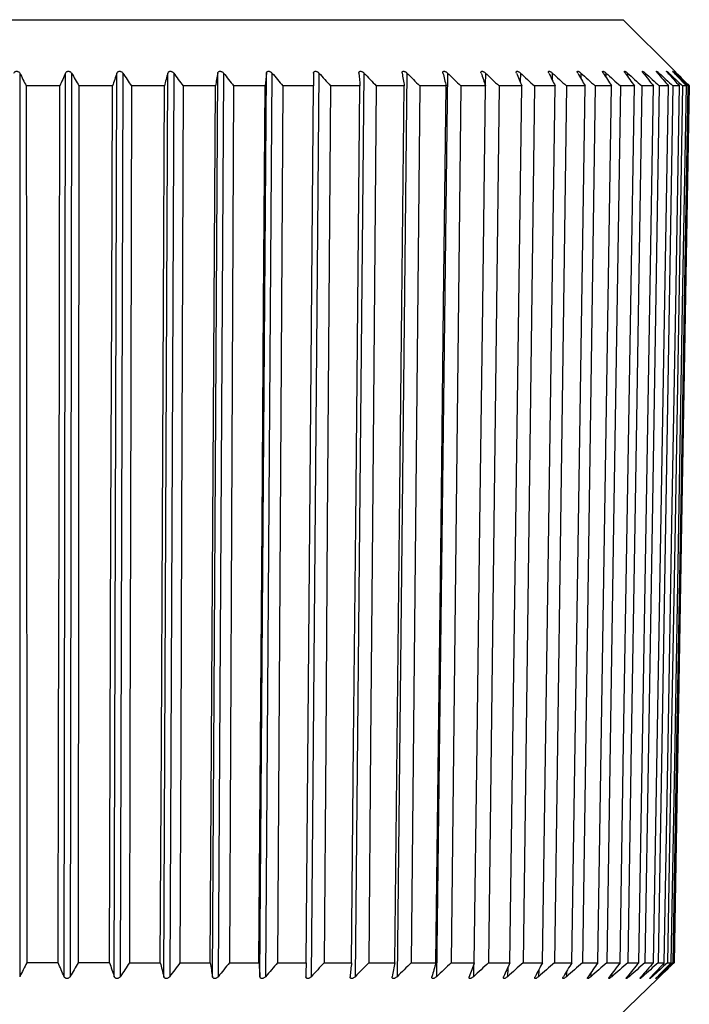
# Model space of a CAD drawing. Header units: millimetres. Extents: x -60 to 86, y -179 to 375.
# Tile 4 of 7: x 0 to 10, y 335 to 350. Entities that reach past the tile are written whole.
import ezdxf

# ---------------------------------------------------------------- set-up
doc = ezdxf.new("R2010")
doc.units = ezdxf.units.MM

msp = doc.modelspace()

# ---------------------------------------------------------------- linework, layer by layer
at = {"color": 7, "linetype": 'Continuous', "lineweight": 25}
for p, q in [((-8.754, 349.852), (9.246, 349.852)), ((10.011, 349.086), (9.246, 349.852)), ((0.291, 349.06), (0.291, 335.645)), ((0.951, 335.645), (0.97, 349.06)), ((1.059, 349.06), (1.04, 335.645)), ((1.695, 335.645), (1.734, 349.06)), ((1.822, 349.06), (1.783, 335.645)), ((2.43, 335.645), (2.489, 349.06)), ((2.576, 349.06), (2.517, 335.645)), ((3.152, 335.645), (3.23, 349.06)), ((3.315, 349.06), (3.237, 335.645)), ((3.856, 335.645), (3.952, 349.06)), ((4.035, 349.06), (3.939, 335.645)), ((4.731, 349.06), (4.618, 335.645)), ((5.4, 349.06), (5.27, 335.645)), ((6.038, 349.06), (5.891, 335.645)), ((6.639, 349.06), (6.477, 335.645)), ((7.201, 349.06), (7.199, 348.882)), ((7.721, 349.06), (7.719, 348.928)), ((8.194, 349.06), (8.192, 348.959)), ((8.618, 349.06), (8.617, 348.982)), ((8.99, 349.06), (8.989, 349)), ((9.309, 349.06), (9.308, 349.014)), ((9.572, 349.06), (9.571, 349.026)), ((9.777, 349.06), (9.777, 349.036)), ((9.924, 349.06), (9.923, 349.045)), ((10.01, 349.06), (10.01, 349.053)), ((0.888, 348.869), (0.389, 348.869)), ((1.171, 348.869), (1.161, 335.852)), ((1.668, 348.869), (1.171, 348.869)), ((2.438, 348.869), (1.948, 348.869)), ((3.196, 348.869), (2.715, 348.869)), ((3.935, 348.869), (3.466, 348.869)), ((4.651, 348.869), (4.197, 348.869)), ((4.541, 335.852), (4.651, 348.869)), ((5.34, 348.869), (4.904, 348.869)), ((5.998, 348.869), (5.583, 348.869)), ((6.228, 348.869), (6.101, 335.852)), ((6.62, 348.869), (6.228, 348.869)), ((6.837, 348.869), (6.695, 335.852)), ((7.203, 348.869), (6.837, 348.869)), ((7.744, 348.869), (7.404, 348.869)), ((7.566, 335.852), (7.744, 348.869)), ((7.928, 348.869), (7.76, 335.852)), ((8.237, 348.869), (7.928, 348.869)), ((8.049, 335.852), (8.237, 348.869)), ((8.682, 348.869), (8.405, 348.869)), ((8.831, 348.869), (8.641, 335.852)), ((9.075, 348.869), (8.831, 348.869)), ((8.869, 335.852), (9.075, 348.869)), ((9.413, 348.869), (9.204, 348.869)), ((9.695, 348.869), (9.522, 348.869)), ((9.695, 335.852), (9.918, 348.869)), ((9.984, 348.869), (9.765, 335.852)), ((9.918, 348.869), (9.782, 348.869)), ((10.082, 348.869), (9.984, 348.869)), ((10, 335.852), (10.227, 348.869)), ((10.185, 348.869), (10.126, 348.869)), ((10.227, 348.869), (10.207, 348.869)), ((0.862, 335.852), (0.397, 335.852)), ((1.624, 335.852), (1.161, 335.852)), ((1.92, 335.852), (2.378, 335.852)), ((2.669, 335.852), (3.118, 335.852)), ((3.403, 335.852), (3.841, 335.852)), ((4.117, 335.852), (4.541, 335.852)), ((4.808, 335.852), (5.215, 335.852)), ((5.47, 335.852), (5.858, 335.852)), ((6.101, 335.852), (6.467, 335.852)), ((6.695, 335.852), (7.037, 335.852)), ((7.027, 335.824), (7.024, 335.645)), ((7.249, 335.852), (7.566, 335.852)), ((7.532, 335.778), (7.53, 335.645)), ((7.76, 335.852), (8.049, 335.852)), ((8.225, 335.852), (8.484, 335.852)), ((8.641, 335.852), (8.869, 335.852)), ((9.005, 335.852), (9.2, 335.852)), ((9.315, 335.852), (9.476, 335.852)), ((9.569, 335.852), (9.695, 335.852)), ((9.765, 335.852), (9.856, 335.852)), ((9.903, 335.852), (9.958, 335.852)), ((9.981, 335.852), (10, 335.852)), ((7.993, 335.747), (7.991, 335.645)), ((8.406, 335.724), (8.404, 335.645)), ((8.768, 335.706), (8.767, 335.645)), ((8.967, 334.852), (9.76, 335.619)), ((9.079, 335.691), (9.078, 335.645)), ((9.334, 335.68), (9.334, 335.645)), ((9.534, 335.669), (9.534, 335.645)), ((9.677, 335.66), (9.676, 335.645)), ((9.761, 335.652), (9.761, 335.645))]:
    msp.add_line(p, q, dxfattribs=at)
at = {"color": 7, "linetype": 'Continuous', "lineweight": 25, "flags": 128}
for points in [[(0.389, 348.869), (0.391, 345.615), (0.393, 342.361), (0.395, 339.106), (0.397, 335.852)], [(0.862, 335.852), (0.869, 339.106), (0.875, 342.361), (0.882, 345.615), (0.888, 348.869)], [(1.624, 335.852), (1.635, 339.106), (1.646, 342.361), (1.657, 345.615), (1.668, 348.869)], [(1.948, 348.869), (1.934, 342.361), (1.927, 339.106), (1.92, 335.852)], [(2.378, 335.852), (2.393, 339.106), (2.408, 342.361), (2.423, 345.615), (2.438, 348.869)], [(2.715, 348.869), (2.692, 342.361), (2.681, 339.106), (2.669, 335.852)], [(3.118, 335.852), (3.137, 339.106), (3.157, 342.361), (3.176, 345.615), (3.196, 348.869)], [(3.466, 348.869), (3.435, 342.361), (3.419, 339.106), (3.403, 335.852)], [(3.841, 335.852), (3.864, 339.106), (3.888, 342.361), (3.911, 345.615), (3.935, 348.869)], [(4.197, 348.869), (4.157, 342.361), (4.137, 339.106), (4.117, 335.852)], [(4.904, 348.869), (4.856, 342.361), (4.832, 339.106), (4.808, 335.852)], [(5.215, 335.852), (5.246, 339.106), (5.278, 342.361), (5.309, 345.615), (5.34, 348.869)], [(5.583, 348.869), (5.527, 342.361), (5.498, 339.106), (5.47, 335.852)], [(5.858, 335.852), (5.893, 339.106), (5.928, 342.361), (5.963, 345.615), (5.998, 348.869)], [(6.467, 335.852), (6.505, 339.106), (6.544, 342.361), (6.582, 345.615), (6.62, 348.869)], [(7.037, 335.852), (7.079, 339.106), (7.12, 342.361), (7.162, 345.615), (7.203, 348.869)], [(7.404, 348.869), (7.327, 342.361), (7.288, 339.106), (7.249, 335.852)], [(8.405, 348.869), (8.315, 342.361), (8.27, 339.106), (8.225, 335.852)], [(8.484, 335.852), (8.534, 339.106), (8.583, 342.361), (8.633, 345.615), (8.682, 348.869)], [(9.204, 348.869), (9.104, 342.361), (9.054, 339.106), (9.005, 335.852)], [(9.2, 335.852), (9.253, 339.106), (9.306, 342.361), (9.36, 345.615), (9.413, 348.869)], [(9.522, 348.869), (9.418, 342.361), (9.366, 339.106), (9.315, 335.852)], [(9.476, 335.852), (9.531, 339.106), (9.585, 342.361), (9.64, 345.615), (9.695, 348.869)], [(9.782, 348.869), (9.676, 342.361), (9.622, 339.106), (9.569, 335.852)], [(9.856, 335.852), (9.913, 339.106), (9.969, 342.361), (10.025, 345.615), (10.082, 348.869)], [(10.126, 348.869), (10.015, 342.361), (9.959, 339.106), (9.903, 335.852)], [(9.958, 335.852), (10.015, 339.106), (10.071, 342.361), (10.128, 345.615), (10.185, 348.869)], [(10.207, 348.869), (10.094, 342.361), (10.038, 339.106), (9.981, 335.852)], [(10.227, 348.869), (10.113, 342.361), (10.056, 339.106), (10, 335.852)]]:
    msp.add_lwpolyline(points, dxfattribs=at)
at = {"color": 7, "linetype": 'Continuous', "lineweight": 25}
for points, knots in [([(0.202, 349.06), (0.205, 349.066), (0.209, 349.071), (0.214, 349.075), (0.217, 349.078), (0.221, 349.08), (0.226, 349.082), (0.23, 349.084), (0.235, 349.086), (0.241, 349.086), (0.242, 349.087), (0.244, 349.087), (0.246, 349.087), (0.251, 349.087), (0.256, 349.086), (0.26, 349.085), (0.264, 349.084), (0.268, 349.082), (0.272, 349.08), (0.276, 349.078), (0.28, 349.075), (0.284, 349.071), (0.287, 349.068), (0.289, 349.064), (0.291, 349.06)], [0, 0, 0, 0, 0.0000240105, 0.0000240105, 0.0000240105, 0.0000397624, 0.0000397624, 0.0000397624, 0.0000556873, 0.0000556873, 0.0000556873, 0.0000613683, 0.0000613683, 0.0000613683, 0.0000749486, 0.0000749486, 0.0000749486, 0.0000884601, 0.0000884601, 0.0000884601, 0.0001061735, 0.0001061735, 0.0001061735, 0.000123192, 0.000123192, 0.000123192, 0.000123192]), ([(0.97, 349.06), (0.973, 349.066), (0.976, 349.071), (0.981, 349.075), (0.984, 349.078), (0.988, 349.08), (0.992, 349.082), (0.997, 349.084), (1.002, 349.086), (1.007, 349.086), (1.011, 349.087), (1.016, 349.087), (1.021, 349.086), (1.025, 349.086), (1.029, 349.084), (1.033, 349.083), (1.037, 349.081), (1.041, 349.079), (1.044, 349.077), (1.049, 349.073), (1.053, 349.069), (1.056, 349.065), (1.057, 349.063), (1.058, 349.062), (1.059, 349.06)], [0, 0, 0, 0, 0.0000240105, 0.0000240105, 0.0000240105, 0.0000397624, 0.0000397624, 0.0000397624, 0.0000556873, 0.0000556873, 0.0000556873, 0.0000694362, 0.0000694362, 0.0000694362, 0.000082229, 0.000082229, 0.000082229, 0.0000958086, 0.0000958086, 0.0000958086, 0.0001160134, 0.0001160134, 0.0001160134, 0.0001232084, 0.0001232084, 0.0001232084, 0.0001232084]), ([(1.734, 349.06), (1.736, 349.066), (1.739, 349.071), (1.743, 349.075), (1.746, 349.078), (1.75, 349.08), (1.754, 349.082), (1.758, 349.084), (1.763, 349.086), (1.768, 349.086), (1.773, 349.087), (1.777, 349.087), (1.782, 349.086), (1.786, 349.086), (1.79, 349.084), (1.794, 349.083), (1.798, 349.081), (1.802, 349.079), (1.806, 349.077), (1.811, 349.073), (1.815, 349.069), (1.819, 349.065), (1.82, 349.063), (1.821, 349.062), (1.822, 349.06)], [0, 0, 0, 0, 0.0000240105, 0.0000240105, 0.0000240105, 0.0000397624, 0.0000397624, 0.0000397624, 0.0000556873, 0.0000556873, 0.0000556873, 0.0000694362, 0.0000694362, 0.0000694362, 0.000082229, 0.000082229, 0.000082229, 0.0000958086, 0.0000958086, 0.0000958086, 0.0001160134, 0.0001160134, 0.0001160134, 0.0001232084, 0.0001232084, 0.0001232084, 0.0001232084]), ([(2.489, 349.06), (2.49, 349.066), (2.493, 349.071), (2.497, 349.075), (2.499, 349.078), (2.503, 349.08), (2.507, 349.082), (2.511, 349.084), (2.515, 349.086), (2.52, 349.086), (2.525, 349.087), (2.529, 349.087), (2.534, 349.086), (2.538, 349.086), (2.542, 349.084), (2.546, 349.083), (2.55, 349.081), (2.554, 349.079), (2.558, 349.077), (2.563, 349.073), (2.568, 349.069), (2.572, 349.065), (2.573, 349.063), (2.575, 349.062), (2.576, 349.06)], [0, 0, 0, 0, 0.0000240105, 0.0000240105, 0.0000240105, 0.0000397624, 0.0000397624, 0.0000397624, 0.0000556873, 0.0000556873, 0.0000556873, 0.0000694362, 0.0000694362, 0.0000694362, 0.000082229, 0.000082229, 0.000082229, 0.0000958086, 0.0000958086, 0.0000958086, 0.0001160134, 0.0001160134, 0.0001160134, 0.0001232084, 0.0001232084, 0.0001232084, 0.0001232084]), ([(3.23, 349.06), (3.231, 349.066), (3.233, 349.071), (3.236, 349.075), (3.239, 349.078), (3.242, 349.08), (3.245, 349.082), (3.249, 349.084), (3.253, 349.086), (3.258, 349.086), (3.262, 349.087), (3.267, 349.087), (3.272, 349.086), (3.276, 349.086), (3.28, 349.084), (3.284, 349.083), (3.288, 349.081), (3.292, 349.079), (3.296, 349.077), (3.302, 349.073), (3.306, 349.069), (3.311, 349.065), (3.312, 349.063), (3.313, 349.062), (3.315, 349.06)], [0, 0, 0, 0, 0.0000240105, 0.0000240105, 0.0000240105, 0.0000397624, 0.0000397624, 0.0000397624, 0.0000556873, 0.0000556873, 0.0000556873, 0.0000694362, 0.0000694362, 0.0000694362, 0.000082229, 0.000082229, 0.000082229, 0.0000958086, 0.0000958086, 0.0000958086, 0.0001160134, 0.0001160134, 0.0001160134, 0.0001232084, 0.0001232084, 0.0001232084, 0.0001232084]), ([(3.952, 349.06), (3.953, 349.066), (3.954, 349.071), (3.957, 349.075), (3.959, 349.078), (3.962, 349.08), (3.966, 349.082), (3.969, 349.084), (3.973, 349.086), (3.978, 349.086), (3.982, 349.087), (3.986, 349.087), (3.991, 349.086), (3.995, 349.086), (3.999, 349.084), (4.003, 349.083), (4.007, 349.081), (4.011, 349.079), (4.015, 349.077), (4.021, 349.073), (4.026, 349.069), (4.03, 349.065), (4.032, 349.063), (4.033, 349.062), (4.035, 349.06)], [0, 0, 0, 0, 0.0000240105, 0.0000240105, 0.0000240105, 0.0000397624, 0.0000397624, 0.0000397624, 0.0000556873, 0.0000556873, 0.0000556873, 0.0000694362, 0.0000694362, 0.0000694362, 0.000082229, 0.000082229, 0.000082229, 0.0000958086, 0.0000958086, 0.0000958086, 0.0001160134, 0.0001160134, 0.0001160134, 0.0001232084, 0.0001232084, 0.0001232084, 0.0001232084]), ([(4.652, 349.06), (4.652, 349.066), (4.653, 349.071), (4.655, 349.075), (4.657, 349.078), (4.66, 349.08), (4.663, 349.082), (4.666, 349.084), (4.67, 349.086), (4.674, 349.086), (4.678, 349.087), (4.682, 349.087), (4.687, 349.086), (4.691, 349.086), (4.695, 349.084), (4.699, 349.083), (4.703, 349.081), (4.707, 349.079), (4.711, 349.077), (4.717, 349.073), (4.722, 349.069), (4.727, 349.065), (4.728, 349.063), (4.73, 349.062), (4.731, 349.06)], [0, 0, 0, 0, 0.0000240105, 0.0000240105, 0.0000240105, 0.0000397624, 0.0000397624, 0.0000397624, 0.0000556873, 0.0000556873, 0.0000556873, 0.0000694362, 0.0000694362, 0.0000694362, 0.000082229, 0.000082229, 0.000082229, 0.0000958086, 0.0000958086, 0.0000958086, 0.0001160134, 0.0001160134, 0.0001160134, 0.0001232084, 0.0001232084, 0.0001232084, 0.0001232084]), ([(5.324, 349.06), (5.324, 349.066), (5.324, 349.071), (5.326, 349.075), (5.328, 349.078), (5.33, 349.08), (5.333, 349.082), (5.336, 349.084), (5.339, 349.086), (5.343, 349.086), (5.347, 349.087), (5.351, 349.087), (5.355, 349.086), (5.359, 349.086), (5.363, 349.084), (5.367, 349.083), (5.372, 349.081), (5.376, 349.079), (5.38, 349.077), (5.385, 349.073), (5.391, 349.069), (5.396, 349.065), (5.397, 349.063), (5.399, 349.062), (5.4, 349.06)], [0, 0, 0, 0, 0.0000240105, 0.0000240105, 0.0000240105, 0.0000397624, 0.0000397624, 0.0000397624, 0.0000556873, 0.0000556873, 0.0000556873, 0.0000694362, 0.0000694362, 0.0000694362, 0.000082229, 0.000082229, 0.000082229, 0.0000958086, 0.0000958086, 0.0000958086, 0.0001160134, 0.0001160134, 0.0001160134, 0.0001232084, 0.0001232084, 0.0001232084, 0.0001232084]), ([(5.965, 349.06), (5.964, 349.066), (5.964, 349.071), (5.966, 349.075), (5.967, 349.078), (5.969, 349.08), (5.971, 349.082), (5.974, 349.084), (5.977, 349.086), (5.981, 349.086), (5.985, 349.087), (5.988, 349.087), (5.993, 349.086), (5.996, 349.086), (6, 349.084), (6.004, 349.083), (6.008, 349.081), (6.012, 349.079), (6.016, 349.077), (6.022, 349.073), (6.028, 349.069), (6.033, 349.065), (6.034, 349.063), (6.036, 349.062), (6.038, 349.06)], [0, 0, 0, 0, 0.0000240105, 0.0000240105, 0.0000240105, 0.0000397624, 0.0000397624, 0.0000397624, 0.0000556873, 0.0000556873, 0.0000556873, 0.0000694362, 0.0000694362, 0.0000694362, 0.000082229, 0.000082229, 0.000082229, 0.0000958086, 0.0000958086, 0.0000958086, 0.0001160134, 0.0001160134, 0.0001160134, 0.0001232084, 0.0001232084, 0.0001232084, 0.0001232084]), ([(6.571, 349.06), (6.57, 349.066), (6.569, 349.071), (6.57, 349.075), (6.571, 349.078), (6.573, 349.08), (6.575, 349.082), (6.577, 349.084), (6.58, 349.086), (6.584, 349.086), (6.587, 349.087), (6.59, 349.087), (6.594, 349.086), (6.598, 349.086), (6.602, 349.084), (6.606, 349.083), (6.61, 349.081), (6.614, 349.079), (6.618, 349.077), (6.623, 349.073), (6.629, 349.069), (6.634, 349.065), (6.636, 349.063), (6.637, 349.062), (6.639, 349.06)], [0, 0, 0, 0, 0.0000240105, 0.0000240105, 0.0000240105, 0.0000397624, 0.0000397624, 0.0000397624, 0.0000556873, 0.0000556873, 0.0000556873, 0.0000694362, 0.0000694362, 0.0000694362, 0.000082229, 0.000082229, 0.000082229, 0.0000958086, 0.0000958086, 0.0000958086, 0.0001160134, 0.0001160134, 0.0001160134, 0.0001232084, 0.0001232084, 0.0001232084, 0.0001232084]), ([(7.138, 349.06), (7.136, 349.066), (7.135, 349.071), (7.136, 349.075), (7.136, 349.078), (7.137, 349.08), (7.139, 349.082), (7.141, 349.084), (7.144, 349.086), (7.147, 349.086), (7.15, 349.087), (7.153, 349.087), (7.157, 349.086), (7.16, 349.086), (7.164, 349.084), (7.168, 349.083), (7.172, 349.081), (7.176, 349.079), (7.18, 349.077), (7.185, 349.073), (7.191, 349.069), (7.196, 349.065), (7.198, 349.063), (7.2, 349.062), (7.201, 349.06)], [0, 0, 0, 0, 0.0000240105, 0.0000240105, 0.0000240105, 0.0000397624, 0.0000397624, 0.0000397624, 0.0000556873, 0.0000556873, 0.0000556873, 0.0000694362, 0.0000694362, 0.0000694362, 0.000082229, 0.000082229, 0.000082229, 0.0000958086, 0.0000958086, 0.0000958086, 0.0001160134, 0.0001160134, 0.0001160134, 0.0001232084, 0.0001232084, 0.0001232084, 0.0001232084]), ([(7.662, 349.06), (7.66, 349.066), (7.659, 349.071), (7.659, 349.075), (7.659, 349.078), (7.66, 349.08), (7.661, 349.082), (7.662, 349.084), (7.665, 349.086), (7.668, 349.086), (7.67, 349.087), (7.673, 349.087), (7.677, 349.086), (7.68, 349.086), (7.684, 349.084), (7.687, 349.083), (7.691, 349.081), (7.695, 349.079), (7.699, 349.077), (7.704, 349.073), (7.71, 349.069), (7.715, 349.065), (7.717, 349.063), (7.719, 349.062), (7.721, 349.06)], [0, 0, 0, 0, 0.0000240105, 0.0000240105, 0.0000240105, 0.0000397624, 0.0000397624, 0.0000397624, 0.0000556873, 0.0000556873, 0.0000556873, 0.0000694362, 0.0000694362, 0.0000694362, 0.000082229, 0.000082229, 0.000082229, 0.0000958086, 0.0000958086, 0.0000958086, 0.0001160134, 0.0001160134, 0.0001160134, 0.0001232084, 0.0001232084, 0.0001232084, 0.0001232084]), ([(8.141, 349.06), (8.138, 349.066), (8.137, 349.071), (8.136, 349.075), (8.136, 349.078), (8.136, 349.08), (8.137, 349.082), (8.138, 349.084), (8.14, 349.086), (8.143, 349.086), (8.145, 349.087), (8.148, 349.087), (8.151, 349.086), (8.154, 349.086), (8.157, 349.084), (8.161, 349.083), (8.164, 349.081), (8.168, 349.079), (8.172, 349.077), (8.177, 349.073), (8.183, 349.069), (8.188, 349.065), (8.19, 349.063), (8.192, 349.062), (8.194, 349.06)], [0, 0, 0, 0, 0.0000240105, 0.0000240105, 0.0000240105, 0.0000397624, 0.0000397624, 0.0000397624, 0.0000556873, 0.0000556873, 0.0000556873, 0.0000694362, 0.0000694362, 0.0000694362, 0.000082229, 0.000082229, 0.000082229, 0.0000958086, 0.0000958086, 0.0000958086, 0.0001160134, 0.0001160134, 0.0001160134, 0.0001232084, 0.0001232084, 0.0001232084, 0.0001232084]), ([(8.571, 349.06), (8.568, 349.066), (8.566, 349.071), (8.565, 349.075), (8.564, 349.078), (8.564, 349.08), (8.565, 349.082), (8.565, 349.084), (8.567, 349.086), (8.569, 349.086), (8.571, 349.087), (8.574, 349.087), (8.576, 349.086), (8.579, 349.086), (8.582, 349.084), (8.586, 349.083), (8.589, 349.081), (8.593, 349.079), (8.596, 349.077), (8.602, 349.073), (8.607, 349.069), (8.612, 349.065), (8.614, 349.063), (8.616, 349.062), (8.618, 349.06)], [0, 0, 0, 0, 0.0000240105, 0.0000240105, 0.0000240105, 0.0000397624, 0.0000397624, 0.0000397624, 0.0000556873, 0.0000556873, 0.0000556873, 0.0000694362, 0.0000694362, 0.0000694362, 0.000082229, 0.000082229, 0.000082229, 0.0000958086, 0.0000958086, 0.0000958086, 0.0001160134, 0.0001160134, 0.0001160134, 0.0001232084, 0.0001232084, 0.0001232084, 0.0001232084]), ([(8.95, 349.06), (8.946, 349.066), (8.943, 349.071), (8.942, 349.075), (8.941, 349.078), (8.941, 349.08), (8.941, 349.082), (8.941, 349.084), (8.942, 349.086), (8.944, 349.086), (8.946, 349.087), (8.948, 349.087), (8.951, 349.086), (8.953, 349.086), (8.956, 349.084), (8.959, 349.083), (8.962, 349.081), (8.966, 349.079), (8.969, 349.077), (8.974, 349.073), (8.98, 349.069), (8.985, 349.065), (8.987, 349.063), (8.989, 349.062), (8.99, 349.06)], [0, 0, 0, 0, 0.0000240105, 0.0000240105, 0.0000240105, 0.0000397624, 0.0000397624, 0.0000397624, 0.0000556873, 0.0000556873, 0.0000556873, 0.0000694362, 0.0000694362, 0.0000694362, 0.000082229, 0.000082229, 0.000082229, 0.0000958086, 0.0000958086, 0.0000958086, 0.0001160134, 0.0001160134, 0.0001160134, 0.0001232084, 0.0001232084, 0.0001232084, 0.0001232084]), ([(9.275, 349.06), (9.271, 349.066), (9.268, 349.071), (9.266, 349.075), (9.264, 349.078), (9.264, 349.08), (9.263, 349.082), (9.263, 349.084), (9.264, 349.086), (9.266, 349.086), (9.267, 349.087), (9.269, 349.087), (9.271, 349.086), (9.273, 349.086), (9.276, 349.084), (9.279, 349.083), (9.282, 349.081), (9.285, 349.079), (9.288, 349.077), (9.293, 349.073), (9.298, 349.069), (9.304, 349.065), (9.305, 349.063), (9.307, 349.062), (9.309, 349.06)], [0, 0, 0, 0, 0.0000240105, 0.0000240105, 0.0000240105, 0.0000397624, 0.0000397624, 0.0000397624, 0.0000556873, 0.0000556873, 0.0000556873, 0.0000694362, 0.0000694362, 0.0000694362, 0.000082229, 0.000082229, 0.000082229, 0.0000958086, 0.0000958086, 0.0000958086, 0.0001160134, 0.0001160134, 0.0001160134, 0.0001232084, 0.0001232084, 0.0001232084, 0.0001232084]), ([(9.544, 349.06), (9.54, 349.066), (9.536, 349.071), (9.534, 349.075), (9.532, 349.078), (9.531, 349.08), (9.53, 349.082), (9.53, 349.084), (9.53, 349.086), (9.531, 349.086), (9.532, 349.087), (9.534, 349.087), (9.536, 349.086), (9.538, 349.086), (9.54, 349.084), (9.543, 349.083), (9.545, 349.081), (9.548, 349.079), (9.552, 349.077), (9.556, 349.073), (9.561, 349.069), (9.566, 349.065), (9.568, 349.063), (9.57, 349.062), (9.572, 349.06)], [0, 0, 0, 0, 0.0000240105, 0.0000240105, 0.0000240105, 0.0000397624, 0.0000397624, 0.0000397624, 0.0000556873, 0.0000556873, 0.0000556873, 0.0000694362, 0.0000694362, 0.0000694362, 0.000082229, 0.000082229, 0.000082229, 0.0000958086, 0.0000958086, 0.0000958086, 0.0001160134, 0.0001160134, 0.0001160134, 0.0001232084, 0.0001232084, 0.0001232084, 0.0001232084]), ([(9.756, 349.06), (9.752, 349.066), (9.748, 349.071), (9.745, 349.075), (9.743, 349.078), (9.741, 349.08), (9.74, 349.082), (9.739, 349.084), (9.739, 349.086), (9.74, 349.086), (9.74, 349.087), (9.742, 349.087), (9.743, 349.086), (9.745, 349.086), (9.747, 349.084), (9.749, 349.083), (9.752, 349.081), (9.755, 349.079), (9.758, 349.077), (9.762, 349.073), (9.767, 349.069), (9.772, 349.065), (9.774, 349.063), (9.775, 349.062), (9.777, 349.06)], [0, 0, 0, 0, 0.0000240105, 0.0000240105, 0.0000240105, 0.0000397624, 0.0000397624, 0.0000397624, 0.0000556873, 0.0000556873, 0.0000556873, 0.0000694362, 0.0000694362, 0.0000694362, 0.000082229, 0.000082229, 0.000082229, 0.0000958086, 0.0000958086, 0.0000958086, 0.0001160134, 0.0001160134, 0.0001160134, 0.0001232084, 0.0001232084, 0.0001232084, 0.0001232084]), ([(9.91, 349.06), (9.905, 349.066), (9.9, 349.071), (9.897, 349.075), (9.895, 349.078), (9.893, 349.08), (9.891, 349.082), (9.89, 349.084), (9.89, 349.086), (9.89, 349.086), (9.89, 349.087), (9.891, 349.087), (9.892, 349.086), (9.894, 349.086), (9.895, 349.084), (9.897, 349.083), (9.9, 349.081), (9.902, 349.079), (9.905, 349.077), (9.909, 349.073), (9.914, 349.069), (9.918, 349.065), (9.92, 349.063), (9.922, 349.062), (9.924, 349.06)], [0, 0, 0, 0, 0.0000240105, 0.0000240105, 0.0000240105, 0.0000397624, 0.0000397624, 0.0000397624, 0.0000556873, 0.0000556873, 0.0000556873, 0.0000694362, 0.0000694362, 0.0000694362, 0.000082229, 0.000082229, 0.000082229, 0.0000958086, 0.0000958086, 0.0000958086, 0.0001160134, 0.0001160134, 0.0001160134, 0.0001232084, 0.0001232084, 0.0001232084, 0.0001232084]), ([(10.003, 349.06), (9.998, 349.066), (9.994, 349.071), (9.99, 349.075), (9.987, 349.078), (9.985, 349.08), (9.983, 349.082), (9.982, 349.084), (9.981, 349.086), (9.98, 349.086), (9.98, 349.087), (9.981, 349.087), (9.982, 349.086), (9.983, 349.086), (9.984, 349.084), (9.986, 349.083), (9.988, 349.081), (9.99, 349.079), (9.993, 349.077), (9.997, 349.073), (10.001, 349.069), (10.005, 349.065), (10.007, 349.063), (10.009, 349.062), (10.01, 349.06)], [0, 0, 0, 0, 0.0000240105, 0.0000240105, 0.0000240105, 0.0000397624, 0.0000397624, 0.0000397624, 0.0000556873, 0.0000556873, 0.0000556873, 0.0000694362, 0.0000694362, 0.0000694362, 0.000082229, 0.000082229, 0.000082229, 0.0000958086, 0.0000958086, 0.0000958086, 0.0001160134, 0.0001160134, 0.0001160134, 0.0001232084, 0.0001232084, 0.0001232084, 0.0001232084]), ([(10.037, 349.06), (10.032, 349.066), (10.027, 349.071), (10.022, 349.075), (10.019, 349.078), (10.017, 349.08), (10.015, 349.082), (10.013, 349.084), (10.012, 349.086), (10.011, 349.086), (10.011, 349.087), (10.011, 349.087), (10.011, 349.086), (10.012, 349.086), (10.013, 349.084), (10.014, 349.083), (10.016, 349.081), (10.018, 349.079), (10.02, 349.077), (10.024, 349.073), (10.028, 349.069), (10.032, 349.065), (10.034, 349.063), (10.035, 349.062), (10.037, 349.06)], [0, 0, 0, 0, 0.0000240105, 0.0000240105, 0.0000240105, 0.0000397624, 0.0000397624, 0.0000397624, 0.0000556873, 0.0000556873, 0.0000556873, 0.0000694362, 0.0000694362, 0.0000694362, 0.000082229, 0.000082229, 0.000082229, 0.0000958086, 0.0000958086, 0.0000958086, 0.0001160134, 0.0001160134, 0.0001160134, 0.0001232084, 0.0001232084, 0.0001232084, 0.0001232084]), ([(1.04, 335.645), (1.037, 335.64), (1.032, 335.635), (1.027, 335.631), (1.024, 335.628), (1.019, 335.625), (1.015, 335.623), (1.01, 335.621), (1.005, 335.62), (1, 335.619), (0.995, 335.619), (0.99, 335.619), (0.986, 335.619), (0.982, 335.62), (0.978, 335.621), (0.974, 335.622), (0.971, 335.624), (0.967, 335.626), (0.964, 335.628), (0.96, 335.631), (0.956, 335.635), (0.954, 335.639), (0.952, 335.641), (0.951, 335.643), (0.951, 335.645)], [0, 0, 0, 0, 0.0000239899, 0.0000239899, 0.0000239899, 0.0000397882, 0.0000397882, 0.0000397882, 0.0000557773, 0.0000557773, 0.0000557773, 0.0000694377, 0.0000694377, 0.0000694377, 0.000081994, 0.000081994, 0.000081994, 0.0000953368, 0.0000953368, 0.0000953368, 0.000115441, 0.000115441, 0.000115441, 0.0001243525, 0.0001243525, 0.0001243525, 0.0001243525]), ([(1.783, 335.645), (1.78, 335.64), (1.775, 335.635), (1.77, 335.631), (1.766, 335.628), (1.761, 335.625), (1.757, 335.623), (1.752, 335.621), (1.747, 335.62), (1.741, 335.619), (1.737, 335.619), (1.732, 335.619), (1.728, 335.619), (1.724, 335.62), (1.72, 335.621), (1.717, 335.622), (1.713, 335.624), (1.71, 335.626), (1.707, 335.628), (1.703, 335.631), (1.7, 335.635), (1.697, 335.639), (1.696, 335.641), (1.696, 335.643), (1.695, 335.645)], [0, 0, 0, 0, 0.0000239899, 0.0000239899, 0.0000239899, 0.0000397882, 0.0000397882, 0.0000397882, 0.0000557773, 0.0000557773, 0.0000557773, 0.0000694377, 0.0000694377, 0.0000694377, 0.000081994, 0.000081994, 0.000081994, 0.0000953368, 0.0000953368, 0.0000953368, 0.000115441, 0.000115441, 0.000115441, 0.0001243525, 0.0001243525, 0.0001243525, 0.0001243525]), ([(2.517, 335.645), (2.513, 335.64), (2.509, 335.635), (2.503, 335.631), (2.499, 335.628), (2.494, 335.625), (2.489, 335.623), (2.485, 335.621), (2.479, 335.62), (2.474, 335.619), (2.469, 335.619), (2.465, 335.619), (2.461, 335.619), (2.457, 335.62), (2.453, 335.621), (2.45, 335.622), (2.446, 335.624), (2.443, 335.626), (2.441, 335.628), (2.437, 335.631), (2.434, 335.635), (2.432, 335.639), (2.432, 335.641), (2.431, 335.643), (2.43, 335.645)], [0, 0, 0, 0, 0.0000239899, 0.0000239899, 0.0000239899, 0.0000397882, 0.0000397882, 0.0000397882, 0.0000557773, 0.0000557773, 0.0000557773, 0.0000694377, 0.0000694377, 0.0000694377, 0.000081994, 0.000081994, 0.000081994, 0.0000953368, 0.0000953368, 0.0000953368, 0.000115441, 0.000115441, 0.000115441, 0.0001243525, 0.0001243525, 0.0001243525, 0.0001243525]), ([(3.237, 335.645), (3.233, 335.64), (3.228, 335.635), (3.222, 335.631), (3.218, 335.628), (3.213, 335.625), (3.208, 335.623), (3.203, 335.621), (3.198, 335.62), (3.193, 335.619), (3.188, 335.619), (3.184, 335.619), (3.18, 335.619), (3.176, 335.62), (3.172, 335.621), (3.169, 335.622), (3.166, 335.624), (3.163, 335.626), (3.161, 335.628), (3.158, 335.631), (3.155, 335.635), (3.154, 335.639), (3.153, 335.641), (3.153, 335.643), (3.152, 335.645)], [0, 0, 0, 0, 0.0000239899, 0.0000239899, 0.0000239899, 0.0000397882, 0.0000397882, 0.0000397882, 0.0000557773, 0.0000557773, 0.0000557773, 0.0000694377, 0.0000694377, 0.0000694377, 0.000081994, 0.000081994, 0.000081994, 0.0000953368, 0.0000953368, 0.0000953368, 0.000115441, 0.000115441, 0.000115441, 0.0001243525, 0.0001243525, 0.0001243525, 0.0001243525]), ([(3.939, 335.645), (3.934, 335.64), (3.929, 335.635), (3.923, 335.631), (3.918, 335.628), (3.914, 335.625), (3.909, 335.623), (3.904, 335.621), (3.898, 335.62), (3.893, 335.619), (3.889, 335.619), (3.885, 335.619), (3.881, 335.619), (3.877, 335.62), (3.874, 335.621), (3.871, 335.622), (3.868, 335.624), (3.865, 335.626), (3.863, 335.628), (3.86, 335.631), (3.858, 335.635), (3.857, 335.639), (3.857, 335.641), (3.856, 335.643), (3.856, 335.645)], [0, 0, 0, 0, 0.0000239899, 0.0000239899, 0.0000239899, 0.0000397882, 0.0000397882, 0.0000397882, 0.0000557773, 0.0000557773, 0.0000557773, 0.0000694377, 0.0000694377, 0.0000694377, 0.000081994, 0.000081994, 0.000081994, 0.0000953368, 0.0000953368, 0.0000953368, 0.000115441, 0.000115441, 0.000115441, 0.0001243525, 0.0001243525, 0.0001243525, 0.0001243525]), ([(4.618, 335.645), (4.613, 335.64), (4.607, 335.635), (4.601, 335.631), (4.596, 335.628), (4.592, 335.625), (4.587, 335.623), (4.582, 335.621), (4.576, 335.62), (4.572, 335.619), (4.567, 335.619), (4.563, 335.619), (4.559, 335.619), (4.556, 335.62), (4.553, 335.621), (4.55, 335.622), (4.547, 335.624), (4.545, 335.626), (4.543, 335.628), (4.541, 335.631), (4.539, 335.635), (4.538, 335.639), (4.538, 335.641), (4.538, 335.643), (4.538, 335.645)], [0, 0, 0, 0, 0.0000239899, 0.0000239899, 0.0000239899, 0.0000397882, 0.0000397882, 0.0000397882, 0.0000557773, 0.0000557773, 0.0000557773, 0.0000694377, 0.0000694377, 0.0000694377, 0.000081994, 0.000081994, 0.000081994, 0.0000953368, 0.0000953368, 0.0000953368, 0.000115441, 0.000115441, 0.000115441, 0.0001243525, 0.0001243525, 0.0001243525, 0.0001243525]), ([(5.27, 335.645), (5.265, 335.64), (5.259, 335.635), (5.252, 335.631), (5.248, 335.628), (5.243, 335.625), (5.238, 335.623), (5.233, 335.621), (5.228, 335.62), (5.223, 335.619), (5.219, 335.619), (5.215, 335.619), (5.211, 335.619), (5.208, 335.62), (5.205, 335.621), (5.203, 335.622), (5.2, 335.624), (5.198, 335.626), (5.197, 335.628), (5.195, 335.631), (5.193, 335.635), (5.193, 335.639), (5.193, 335.641), (5.193, 335.643), (5.193, 335.645)], [0, 0, 0, 0, 0.0000239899, 0.0000239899, 0.0000239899, 0.0000397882, 0.0000397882, 0.0000397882, 0.0000557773, 0.0000557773, 0.0000557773, 0.0000694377, 0.0000694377, 0.0000694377, 0.000081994, 0.000081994, 0.000081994, 0.0000953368, 0.0000953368, 0.0000953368, 0.000115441, 0.000115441, 0.000115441, 0.0001243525, 0.0001243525, 0.0001243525, 0.0001243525]), ([(5.891, 335.645), (5.885, 335.64), (5.879, 335.635), (5.872, 335.631), (5.868, 335.628), (5.863, 335.625), (5.858, 335.623), (5.853, 335.621), (5.848, 335.62), (5.844, 335.619), (5.84, 335.619), (5.836, 335.619), (5.833, 335.619), (5.83, 335.62), (5.827, 335.621), (5.825, 335.622), (5.823, 335.624), (5.821, 335.626), (5.82, 335.628), (5.818, 335.631), (5.817, 335.635), (5.817, 335.639), (5.818, 335.641), (5.818, 335.643), (5.818, 335.645)], [0, 0, 0, 0, 0.0000239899, 0.0000239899, 0.0000239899, 0.0000397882, 0.0000397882, 0.0000397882, 0.0000557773, 0.0000557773, 0.0000557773, 0.0000694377, 0.0000694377, 0.0000694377, 0.000081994, 0.000081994, 0.000081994, 0.0000953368, 0.0000953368, 0.0000953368, 0.000115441, 0.000115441, 0.000115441, 0.0001243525, 0.0001243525, 0.0001243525, 0.0001243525]), ([(6.477, 335.645), (6.471, 335.64), (6.465, 335.635), (6.458, 335.631), (6.454, 335.628), (6.449, 335.625), (6.444, 335.623), (6.439, 335.621), (6.435, 335.62), (6.43, 335.619), (6.426, 335.619), (6.423, 335.619), (6.42, 335.619), (6.417, 335.62), (6.415, 335.621), (6.413, 335.622), (6.411, 335.624), (6.409, 335.626), (6.408, 335.628), (6.407, 335.631), (6.407, 335.635), (6.407, 335.639), (6.408, 335.641), (6.408, 335.643), (6.409, 335.645)], [0, 0, 0, 0, 0.0000239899, 0.0000239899, 0.0000239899, 0.0000397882, 0.0000397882, 0.0000397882, 0.0000557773, 0.0000557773, 0.0000557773, 0.0000694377, 0.0000694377, 0.0000694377, 0.000081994, 0.000081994, 0.000081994, 0.0000953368, 0.0000953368, 0.0000953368, 0.000115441, 0.000115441, 0.000115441, 0.0001243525, 0.0001243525, 0.0001243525, 0.0001243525]), ([(7.024, 335.645), (7.019, 335.64), (7.012, 335.635), (7.006, 335.631), (7.001, 335.628), (6.996, 335.625), (6.992, 335.623), (6.987, 335.621), (6.982, 335.62), (6.978, 335.619), (6.975, 335.619), (6.971, 335.619), (6.969, 335.619), (6.966, 335.62), (6.964, 335.621), (6.962, 335.622), (6.961, 335.624), (6.96, 335.626), (6.959, 335.628), (6.958, 335.631), (6.958, 335.635), (6.959, 335.639), (6.96, 335.641), (6.96, 335.643), (6.961, 335.645)], [0, 0, 0, 0, 0.0000239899, 0.0000239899, 0.0000239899, 0.0000397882, 0.0000397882, 0.0000397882, 0.0000557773, 0.0000557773, 0.0000557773, 0.0000694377, 0.0000694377, 0.0000694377, 0.000081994, 0.000081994, 0.000081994, 0.0000953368, 0.0000953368, 0.0000953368, 0.000115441, 0.000115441, 0.000115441, 0.0001243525, 0.0001243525, 0.0001243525, 0.0001243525]), ([(7.53, 335.645), (7.524, 335.64), (7.518, 335.635), (7.511, 335.631), (7.507, 335.628), (7.502, 335.625), (7.498, 335.623), (7.493, 335.621), (7.489, 335.62), (7.485, 335.619), (7.482, 335.619), (7.479, 335.619), (7.476, 335.619), (7.474, 335.62), (7.472, 335.621), (7.471, 335.622), (7.469, 335.624), (7.469, 335.626), (7.468, 335.628), (7.468, 335.631), (7.468, 335.635), (7.47, 335.639), (7.47, 335.641), (7.471, 335.643), (7.472, 335.645)], [0, 0, 0, 0, 0.0000239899, 0.0000239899, 0.0000239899, 0.0000397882, 0.0000397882, 0.0000397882, 0.0000557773, 0.0000557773, 0.0000557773, 0.0000694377, 0.0000694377, 0.0000694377, 0.000081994, 0.000081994, 0.000081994, 0.0000953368, 0.0000953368, 0.0000953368, 0.000115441, 0.000115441, 0.000115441, 0.0001243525, 0.0001243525, 0.0001243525, 0.0001243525]), ([(7.991, 335.645), (7.985, 335.64), (7.979, 335.635), (7.972, 335.631), (7.968, 335.628), (7.963, 335.625), (7.959, 335.623), (7.955, 335.621), (7.951, 335.62), (7.947, 335.619), (7.944, 335.619), (7.941, 335.619), (7.939, 335.619), (7.937, 335.62), (7.936, 335.621), (7.935, 335.622), (7.934, 335.624), (7.933, 335.626), (7.933, 335.628), (7.933, 335.631), (7.934, 335.635), (7.936, 335.639), (7.937, 335.641), (7.938, 335.643), (7.939, 335.645)], [0, 0, 0, 0, 0.0000239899, 0.0000239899, 0.0000239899, 0.0000397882, 0.0000397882, 0.0000397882, 0.0000557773, 0.0000557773, 0.0000557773, 0.0000694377, 0.0000694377, 0.0000694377, 0.000081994, 0.000081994, 0.000081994, 0.0000953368, 0.0000953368, 0.0000953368, 0.000115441, 0.000115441, 0.000115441, 0.0001243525, 0.0001243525, 0.0001243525, 0.0001243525]), ([(8.404, 335.645), (8.398, 335.64), (8.392, 335.635), (8.386, 335.631), (8.381, 335.628), (8.377, 335.625), (8.373, 335.623), (8.369, 335.621), (8.365, 335.62), (8.362, 335.619), (8.359, 335.619), (8.356, 335.619), (8.354, 335.619), (8.353, 335.62), (8.352, 335.621), (8.351, 335.622), (8.35, 335.624), (8.35, 335.626), (8.35, 335.628), (8.351, 335.631), (8.352, 335.635), (8.354, 335.639), (8.355, 335.641), (8.357, 335.643), (8.358, 335.645)], [0, 0, 0, 0, 0.0000239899, 0.0000239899, 0.0000239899, 0.0000397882, 0.0000397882, 0.0000397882, 0.0000557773, 0.0000557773, 0.0000557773, 0.0000694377, 0.0000694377, 0.0000694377, 0.000081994, 0.000081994, 0.000081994, 0.0000953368, 0.0000953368, 0.0000953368, 0.000115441, 0.000115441, 0.000115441, 0.0001243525, 0.0001243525, 0.0001243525, 0.0001243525]), ([(8.767, 335.645), (8.761, 335.64), (8.755, 335.635), (8.749, 335.631), (8.745, 335.628), (8.74, 335.625), (8.737, 335.623), (8.733, 335.621), (8.729, 335.62), (8.726, 335.619), (8.724, 335.619), (8.721, 335.619), (8.72, 335.619), (8.719, 335.62), (8.718, 335.621), (8.717, 335.622), (8.717, 335.624), (8.717, 335.626), (8.718, 335.628), (8.719, 335.631), (8.721, 335.635), (8.723, 335.639), (8.724, 335.641), (8.725, 335.643), (8.727, 335.645)], [0, 0, 0, 0, 0.0000239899, 0.0000239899, 0.0000239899, 0.0000397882, 0.0000397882, 0.0000397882, 0.0000557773, 0.0000557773, 0.0000557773, 0.0000694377, 0.0000694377, 0.0000694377, 0.000081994, 0.000081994, 0.000081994, 0.0000953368, 0.0000953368, 0.0000953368, 0.000115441, 0.000115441, 0.000115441, 0.0001243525, 0.0001243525, 0.0001243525, 0.0001243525]), ([(9.078, 335.645), (9.072, 335.64), (9.066, 335.635), (9.059, 335.631), (9.055, 335.628), (9.052, 335.625), (9.048, 335.623), (9.044, 335.621), (9.041, 335.62), (9.038, 335.619), (9.036, 335.619), (9.034, 335.619), (9.033, 335.619), (9.032, 335.62), (9.032, 335.621), (9.032, 335.622), (9.031, 335.624), (9.032, 335.626), (9.033, 335.628), (9.034, 335.631), (9.037, 335.635), (9.039, 335.639), (9.041, 335.641), (9.042, 335.643), (9.044, 335.645)], [0, 0, 0, 0, 0.0000239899, 0.0000239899, 0.0000239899, 0.0000397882, 0.0000397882, 0.0000397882, 0.0000557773, 0.0000557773, 0.0000557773, 0.0000694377, 0.0000694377, 0.0000694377, 0.000081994, 0.000081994, 0.000081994, 0.0000953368, 0.0000953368, 0.0000953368, 0.000115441, 0.000115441, 0.000115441, 0.0001243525, 0.0001243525, 0.0001243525, 0.0001243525]), ([(9.334, 335.645), (9.328, 335.64), (9.322, 335.635), (9.316, 335.631), (9.312, 335.628), (9.308, 335.625), (9.305, 335.623), (9.302, 335.621), (9.299, 335.62), (9.296, 335.619), (9.294, 335.619), (9.293, 335.619), (9.292, 335.619), (9.291, 335.62), (9.291, 335.621), (9.292, 335.622), (9.292, 335.624), (9.293, 335.626), (9.294, 335.628), (9.296, 335.631), (9.298, 335.635), (9.302, 335.639), (9.303, 335.641), (9.305, 335.643), (9.306, 335.645)], [0, 0, 0, 0, 0.0000239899, 0.0000239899, 0.0000239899, 0.0000397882, 0.0000397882, 0.0000397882, 0.0000557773, 0.0000557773, 0.0000557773, 0.0000694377, 0.0000694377, 0.0000694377, 0.000081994, 0.000081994, 0.000081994, 0.0000953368, 0.0000953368, 0.0000953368, 0.000115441, 0.000115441, 0.000115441, 0.0001243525, 0.0001243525, 0.0001243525, 0.0001243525]), ([(9.534, 335.645), (9.528, 335.64), (9.522, 335.635), (9.516, 335.631), (9.513, 335.628), (9.509, 335.625), (9.506, 335.623), (9.503, 335.621), (9.5, 335.62), (9.499, 335.619), (9.497, 335.619), (9.496, 335.619), (9.496, 335.619), (9.495, 335.62), (9.495, 335.621), (9.496, 335.622), (9.496, 335.624), (9.498, 335.626), (9.499, 335.628), (9.501, 335.631), (9.504, 335.635), (9.508, 335.639), (9.509, 335.641), (9.511, 335.643), (9.513, 335.645)], [0, 0, 0, 0, 0.0000239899, 0.0000239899, 0.0000239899, 0.0000397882, 0.0000397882, 0.0000397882, 0.0000557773, 0.0000557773, 0.0000557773, 0.0000694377, 0.0000694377, 0.0000694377, 0.000081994, 0.000081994, 0.000081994, 0.0000953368, 0.0000953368, 0.0000953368, 0.000115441, 0.000115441, 0.000115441, 0.0001243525, 0.0001243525, 0.0001243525, 0.0001243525]), ([(9.676, 335.645), (9.671, 335.64), (9.665, 335.635), (9.66, 335.631), (9.656, 335.628), (9.653, 335.625), (9.65, 335.623), (9.648, 335.621), (9.645, 335.62), (9.644, 335.619), (9.643, 335.619), (9.642, 335.619), (9.642, 335.619), (9.642, 335.62), (9.642, 335.621), (9.643, 335.622), (9.644, 335.624), (9.645, 335.626), (9.647, 335.628), (9.65, 335.631), (9.653, 335.635), (9.657, 335.639), (9.659, 335.641), (9.661, 335.643), (9.662, 335.645)], [0, 0, 0, 0, 0.0000239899, 0.0000239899, 0.0000239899, 0.0000397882, 0.0000397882, 0.0000397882, 0.0000557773, 0.0000557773, 0.0000557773, 0.0000694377, 0.0000694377, 0.0000694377, 0.000081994, 0.000081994, 0.000081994, 0.0000953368, 0.0000953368, 0.0000953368, 0.000115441, 0.000115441, 0.000115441, 0.0001243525, 0.0001243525, 0.0001243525, 0.0001243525]), ([(9.761, 335.645), (9.755, 335.64), (9.75, 335.635), (9.745, 335.631), (9.742, 335.628), (9.739, 335.625), (9.736, 335.623), (9.734, 335.621), (9.732, 335.62), (9.731, 335.619), (9.73, 335.619), (9.73, 335.619), (9.73, 335.619), (9.73, 335.62), (9.731, 335.621), (9.732, 335.622), (9.734, 335.624), (9.735, 335.626), (9.737, 335.628), (9.74, 335.631), (9.744, 335.635), (9.748, 335.639), (9.75, 335.641), (9.752, 335.643), (9.754, 335.645)], [0, 0, 0, 0, 0.0000239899, 0.0000239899, 0.0000239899, 0.0000397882, 0.0000397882, 0.0000397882, 0.0000557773, 0.0000557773, 0.0000557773, 0.0000694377, 0.0000694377, 0.0000694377, 0.000081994, 0.000081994, 0.000081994, 0.0000953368, 0.0000953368, 0.0000953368, 0.000115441, 0.000115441, 0.000115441, 0.0001243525, 0.0001243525, 0.0001243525, 0.0001243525]), ([(9.787, 335.645), (9.781, 335.64), (9.776, 335.635), (9.772, 335.631), (9.769, 335.628), (9.766, 335.625), (9.764, 335.623), (9.762, 335.621), (9.761, 335.62), (9.76, 335.619), (9.759, 335.619), (9.759, 335.619), (9.76, 335.619), (9.761, 335.62), (9.762, 335.621), (9.763, 335.622), (9.765, 335.624), (9.767, 335.626), (9.769, 335.628), (9.772, 335.631), (9.777, 335.635), (9.781, 335.639), (9.783, 335.641), (9.785, 335.643), (9.787, 335.645)], [0, 0, 0, 0, 0.0000239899, 0.0000239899, 0.0000239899, 0.0000397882, 0.0000397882, 0.0000397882, 0.0000557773, 0.0000557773, 0.0000557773, 0.0000694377, 0.0000694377, 0.0000694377, 0.000081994, 0.000081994, 0.000081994, 0.0000953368, 0.0000953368, 0.0000953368, 0.000115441, 0.000115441, 0.000115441, 0.0001243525, 0.0001243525, 0.0001243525, 0.0001243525])]:
    msp.add_open_spline(points, degree=3, knots=knots, dxfattribs=at)
for points in [[(0.291, 349.06), (0.324, 348.997), (0.356, 348.933), (0.389, 348.869)], [(0.97, 349.06), (0.943, 348.997), (0.915, 348.933), (0.888, 348.869)], [(1.059, 349.06), (1.097, 348.997), (1.134, 348.933), (1.171, 348.869)], [(1.734, 349.06), (1.712, 348.997), (1.69, 348.933), (1.668, 348.869)], [(1.822, 349.06), (1.864, 348.997), (1.906, 348.933), (1.948, 348.869)], [(2.489, 349.06), (2.472, 348.997), (2.455, 348.933), (2.438, 348.869)], [(2.576, 349.06), (2.622, 348.997), (2.668, 348.933), (2.715, 348.869)], [(3.23, 349.06), (3.218, 348.997), (3.207, 348.933), (3.196, 348.869)], [(3.315, 349.06), (3.365, 348.997), (3.416, 348.933), (3.466, 348.869)], [(3.952, 349.06), (3.946, 348.997), (3.941, 348.933), (3.935, 348.869)], [(4.035, 349.06), (4.089, 348.997), (4.143, 348.933), (4.197, 348.869)], [(4.652, 349.06), (4.651, 348.997), (4.651, 348.933), (4.651, 348.869)], [(4.731, 349.06), (4.789, 348.997), (4.847, 348.933), (4.904, 348.869)], [(5.324, 349.06), (5.33, 348.997), (5.335, 348.933), (5.34, 348.869)], [(5.4, 349.06), (5.461, 348.997), (5.522, 348.933), (5.583, 348.869)], [(5.965, 349.06), (5.976, 348.997), (5.987, 348.933), (5.998, 348.869)], [(6.038, 349.06), (6.101, 348.997), (6.165, 348.933), (6.228, 348.869)], [(6.571, 349.06), (6.588, 348.997), (6.604, 348.933), (6.62, 348.869)], [(6.639, 349.06), (6.705, 348.997), (6.771, 348.933), (6.837, 348.869)], [(7.138, 349.06), (7.16, 348.997), (7.182, 348.933), (7.203, 348.869)], [(7.201, 349.06), (7.269, 348.997), (7.337, 348.933), (7.404, 348.869)], [(7.662, 349.06), (7.689, 348.997), (7.717, 348.933), (7.744, 348.869)], [(7.721, 349.06), (7.79, 348.997), (7.859, 348.933), (7.928, 348.869)], [(8.141, 349.06), (8.173, 348.997), (8.205, 348.933), (8.237, 348.869)], [(8.194, 349.06), (8.264, 348.997), (8.334, 348.933), (8.405, 348.869)], [(8.571, 349.06), (8.608, 348.997), (8.645, 348.933), (8.682, 348.869)], [(8.618, 349.06), (8.689, 348.997), (8.76, 348.933), (8.831, 348.869)], [(8.95, 349.06), (8.991, 348.997), (9.033, 348.933), (9.075, 348.869)], [(8.99, 349.06), (9.062, 348.997), (9.133, 348.933), (9.204, 348.869)], [(9.275, 349.06), (9.321, 348.997), (9.367, 348.933), (9.413, 348.869)], [(9.309, 349.06), (9.38, 348.997), (9.451, 348.933), (9.522, 348.869)], [(9.544, 349.06), (9.594, 348.997), (9.645, 348.933), (9.695, 348.869)], [(9.572, 349.06), (9.642, 348.997), (9.712, 348.933), (9.782, 348.869)], [(9.756, 349.06), (9.81, 348.997), (9.864, 348.933), (9.918, 348.869)], [(9.777, 349.06), (9.846, 348.997), (9.915, 348.933), (9.984, 348.869)], [(9.91, 349.06), (9.967, 348.997), (10.025, 348.933), (10.082, 348.869)], [(9.924, 349.06), (9.991, 348.997), (10.059, 348.933), (10.126, 348.869)], [(10.003, 349.06), (10.064, 348.997), (10.125, 348.933), (10.185, 348.869)], [(10.01, 349.06), (10.076, 348.997), (10.142, 348.933), (10.207, 348.869)], [(10.037, 349.06), (10.1, 348.997), (10.164, 348.933), (10.227, 348.869)], [(0.397, 335.852), (0.362, 335.783), (0.326, 335.714), (0.291, 335.645)], [(0.951, 335.645), (0.921, 335.714), (0.892, 335.783), (0.862, 335.852)], [(1.161, 335.852), (1.121, 335.783), (1.08, 335.714), (1.04, 335.645)], [(1.624, 335.852), (1.648, 335.783), (1.671, 335.714), (1.695, 335.645)], [(1.92, 335.852), (1.875, 335.783), (1.829, 335.714), (1.783, 335.645)], [(2.378, 335.852), (2.395, 335.783), (2.413, 335.714), (2.43, 335.645)], [(2.669, 335.852), (2.619, 335.783), (2.568, 335.714), (2.517, 335.645)], [(3.118, 335.852), (3.129, 335.783), (3.141, 335.714), (3.152, 335.645)], [(3.403, 335.852), (3.348, 335.783), (3.293, 335.714), (3.237, 335.645)], [(3.841, 335.852), (3.846, 335.783), (3.851, 335.714), (3.856, 335.645)], [(4.117, 335.852), (4.058, 335.783), (3.999, 335.714), (3.939, 335.645)], [(4.541, 335.852), (4.54, 335.783), (4.539, 335.714), (4.538, 335.645)], [(4.808, 335.852), (4.745, 335.783), (4.681, 335.714), (4.618, 335.645)], [(5.215, 335.852), (5.208, 335.783), (5.201, 335.714), (5.193, 335.645)], [(5.47, 335.852), (5.404, 335.783), (5.337, 335.714), (5.27, 335.645)], [(5.858, 335.852), (5.845, 335.783), (5.832, 335.714), (5.818, 335.645)], [(6.101, 335.852), (6.031, 335.783), (5.961, 335.714), (5.891, 335.645)], [(6.467, 335.852), (6.447, 335.783), (6.428, 335.714), (6.409, 335.645)], [(6.695, 335.852), (6.622, 335.783), (6.549, 335.714), (6.477, 335.645)], [(7.037, 335.852), (7.012, 335.783), (6.986, 335.714), (6.961, 335.645)], [(7.249, 335.852), (7.174, 335.783), (7.099, 335.714), (7.024, 335.645)], [(7.566, 335.852), (7.534, 335.783), (7.503, 335.714), (7.472, 335.645)], [(7.76, 335.852), (7.684, 335.783), (7.607, 335.714), (7.53, 335.645)], [(8.049, 335.852), (8.012, 335.783), (7.975, 335.714), (7.939, 335.645)], [(8.225, 335.852), (8.147, 335.783), (8.069, 335.714), (7.991, 335.645)], [(8.484, 335.852), (8.442, 335.783), (8.4, 335.714), (8.358, 335.645)], [(8.641, 335.852), (8.562, 335.783), (8.483, 335.714), (8.404, 335.645)], [(8.869, 335.852), (8.821, 335.783), (8.774, 335.714), (8.727, 335.645)], [(9.005, 335.852), (8.926, 335.783), (8.847, 335.714), (8.767, 335.645)], [(9.2, 335.852), (9.148, 335.783), (9.096, 335.714), (9.044, 335.645)], [(9.315, 335.852), (9.236, 335.783), (9.157, 335.714), (9.078, 335.645)], [(9.476, 335.852), (9.419, 335.783), (9.363, 335.714), (9.306, 335.645)], [(9.569, 335.852), (9.49, 335.783), (9.412, 335.714), (9.334, 335.645)], [(9.695, 335.852), (9.634, 335.783), (9.574, 335.714), (9.513, 335.645)], [(9.765, 335.852), (9.688, 335.783), (9.611, 335.714), (9.534, 335.645)], [(9.856, 335.852), (9.792, 335.783), (9.727, 335.714), (9.662, 335.645)], [(9.903, 335.852), (9.828, 335.783), (9.752, 335.714), (9.676, 335.645)], [(9.958, 335.852), (9.89, 335.783), (9.822, 335.714), (9.754, 335.645)], [(9.981, 335.852), (9.908, 335.783), (9.834, 335.714), (9.761, 335.645)], [(10, 335.852), (9.929, 335.783), (9.858, 335.714), (9.787, 335.645)]]:
    msp.add_open_spline(points, degree=3, dxfattribs=at)

doc.saveas('drawing.dxf')
